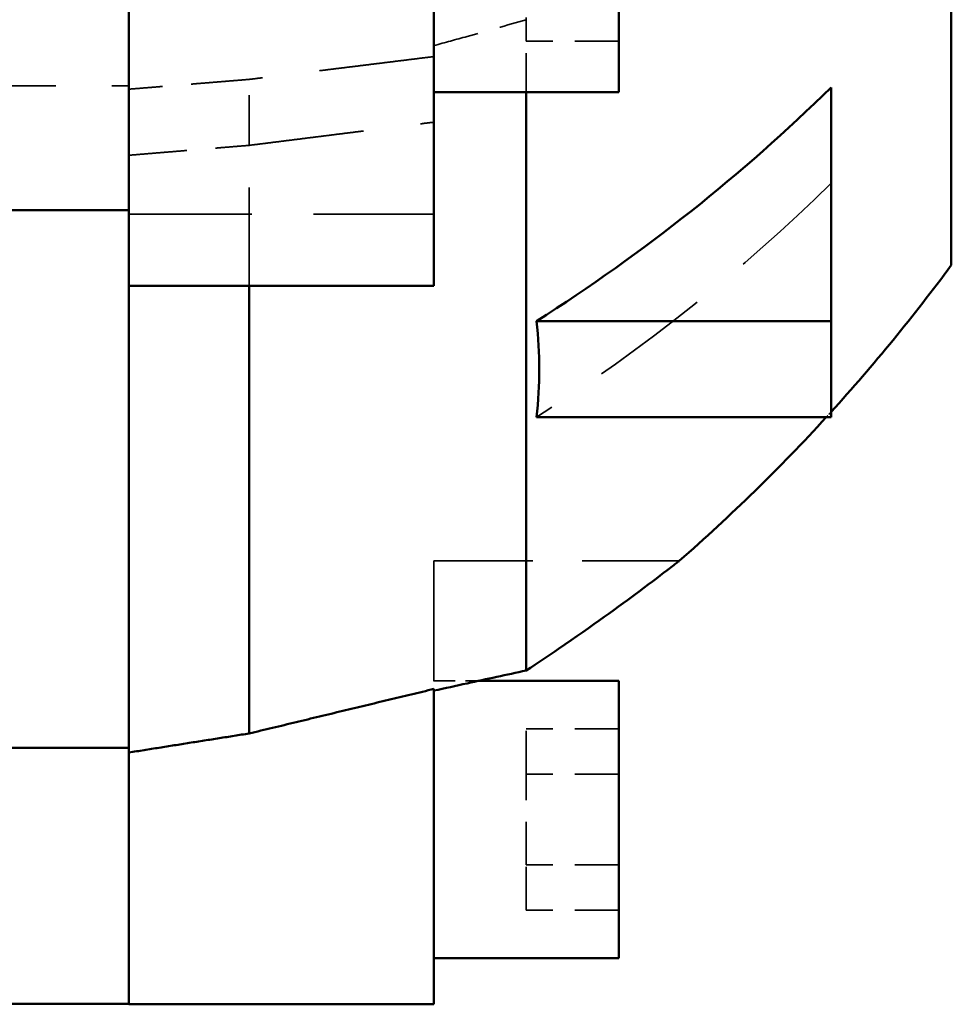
# Model space of a CAD drawing. Header units: millimetres. Extents: x -34725 to 178350, y -13707 to 126150.
# Tile 53 of 256: x -14887 to -14786, y 14130 to 14237. Entities that reach past the tile are written whole.
import ezdxf

# ---------------------------------------------------------------- set-up
doc = ezdxf.new("R2010")
doc.units = ezdxf.units.MM
doc.linetypes.add('DASHED', pattern=[0.75, 0.5, -0.25])
for name, color, linetype, lineweight in [('AM_0', 7, 'CONTINUOUS', 50), ('Sichtbar (ISO)', 7, 'CONTINUOUS', 50), ('Verdeckt (ISO)', 7, 'DASHED', 35)]:
    doc.layers.add(name, color=color, linetype=linetype, lineweight=lineweight)

# ---------------------------------------------------------------- blocks, each defined once
blk = doc.blocks.new('A$C5cacc3fa')
at = {"layer": 'Sichtbar (ISO)'}
for p, q in [((-1547.33, -2628.79), (-1547.33, -2108.79)), ((-1511.33, -2580.06), (-1511.33, -2610.06)), ((-1491.33, -2595.72), (-1491.33, -2630.47)), ((-1458.33, -2595.72), (-1458.33, -2630.47)), ((-1534.33, -2634.86), (-1534.33, -2609.56)), ((-1491.33, -2610.06), (-1511.33, -2610.06)), ((-1501.33, -2672.66), (-1501.33, -2610.06)), ((-1458.33, -2622.85), (-1438.33, -2622.85)), ((-1491.33, -2631.05), (-1491.33, -2630.47)), ((-1458.33, -2630.47), (-1458.33, -2631.05)), ((-1458.33, -2631.05), (-1491.33, -2631.05)), ((-1471.33, -2679.48), (-1471.33, -2631.05)), ((-1458.33, -2681.54), (-1458.33, -2631.05)), ((-1502.43, -2634.86), (-1534.33, -2634.86)), ((-1534.33, -2634.86), (-1534.33, -2645.25)), ((-1534.33, -2645.25), (-1502.43, -2645.25)), ((-1511.33, -2673.79), (-1511.33, -2703.79)), ((-1496.13, -2673.79), (-1511.33, -2673.79)), ((-1491.33, -2674.66), (-1491.33, -2707.31)), ((-1458.33, -2681.04), (-1443.56, -2681.04)), ((-1458.33, -2681.54), (-1458.33, -2707.31)), ((-1491.33, -2703.79), (-1511.33, -2703.79)), ((-1491.33, -2708.79), (-1491.33, -2707.31)), ((-1458.33, -2707.31), (-1458.33, -2708.79)), ((-1458.33, -2708.74), (-1438.4, -2708.74)), ((-1458.33, -2708.79), (-1491.33, -2708.79))]:
    blk.add_line(p, q, dxfattribs=at)
for start, end in [(216.3718, 222.2528), (222.4782, 228.8529)]:
    blk.add_arc((-1386.29, -2510.19), 200, start, end, dxfattribs=at)
blk.add_ellipse((-1386.15, -2489.38), major_axis=(200.12, 0.54), ratio=0.892867, start_param=3.876238, end_param=4.089934, dxfattribs=at)
for points, knots in [([(-1502.43, -2634.86), (-1502.64, -2636.63), (-1502.74, -2638.37), (-1502.74, -2640.06), (-1502.74, -2641.75), (-1502.64, -2643.48), (-1502.43, -2645.25)], [79.909855, 79.909855, 79.909855, 79.909855, 81.032581, 81.032581, 81.032581, 82.155307, 82.155307, 82.155307, 82.155307]), ([(-1517.89, -2660.79), (-1517.89, -2660.79), (-1517.85, -2660.82), (-1517.61, -2661.01), (-1517.29, -2661.26), (-1516.07, -2662.2), (-1514.93, -2663.07), (-1511.42, -2665.69), (-1508.52, -2667.8), (-1503.73, -2671.07), (-1502.56, -2671.85), (-1501.33, -2672.66)], [-68.664743, -68.664743, -68.664743, -68.664743, -68.090703, -68.090703, -66.920622, -66.920622, -64.965991, -64.965991, -61.964411, -61.964411, -61.07507, -61.07507, -61.07507, -61.07507]), ([(-1501.33, -2672.66), (-1499.2, -2673.12), (-1497.06, -2673.59), (-1493.73, -2674.32), (-1492.53, -2674.58), (-1491.33, -2674.84)], [2.7469945, 2.7469945, 2.7469945, 2.7469945, 3.3549461, 3.3549461, 3.6948918, 3.6948918, 3.6948918, 3.6948918])]:
    blk.add_open_spline(points, degree=3, knots=knots, dxfattribs=at)
for points, weights in [([(-1491.33, -2674.66), (-1481.42, -2677.05), (-1471.33, -2679.48)], [1, 1.0000324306, 1]), ([(-1471.33, -2679.48), (-1464.85, -2680.5), (-1458.33, -2681.54)], [1, 1.00000581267, 1])]:
    blk.add_rational_spline(points, weights, degree=2, dxfattribs=at)
at = {"layer": 'Verdeckt (ISO)', "ltscale": 9.347156}
for p, q in [((-1501.33, -2604.54), (-1501.33, -2602)), ((-1501.33, -2683.88), (-1501.33, -2678.97)), ((-1501.33, -2693.7), (-1501.33, -2683.88)), ((-1501.33, -2698.6), (-1501.33, -2693.7))]:
    blk.add_line(p, q, dxfattribs=at)
at = {"layer": 'Verdeckt (ISO)', "ltscale": 9.523383}
for p, q in [((-1511.33, -2604.54), (-1501.33, -2604.54)), ((-1511.33, -2678.97), (-1501.33, -2678.97)), ((-1511.33, -2683.88), (-1501.33, -2683.88)), ((-1511.33, -2693.7), (-1501.33, -2693.7)), ((-1511.33, -2698.6), (-1501.33, -2698.6))]:
    blk.add_line(p, q, dxfattribs=at)
at = {"layer": 'Verdeckt (ISO)', "ltscale": 8.435425}
blk.add_line((-1501.33, -2610.06), (-1501.33, -2604.54), dxfattribs=at)
at = {"layer": 'Verdeckt (ISO)', "ltscale": 10.867478}
blk.add_line((-1471.33, -2615.83), (-1471.33, -2608.69), dxfattribs=at)
at = {"layer": 'Verdeckt (ISO)', "ltscale": 24.189648}
blk.add_line((-1438.33, -2609.39), (-1458.33, -2609.39), dxfattribs=at)
at = {"layer": 'Verdeckt (ISO)', "ltscale": 21.292391}
blk.add_line((-1471.33, -2631.05), (-1471.33, -2615.83), dxfattribs=at)
at = {"layer": 'Verdeckt (ISO)', "ltscale": 26.608612}
blk.add_line((-1458.33, -2623.27), (-1491.33, -2623.27), dxfattribs=at)
at = {"layer": 'Verdeckt (ISO)', "ltscale": 21.417301}
blk.add_line((-1491.33, -2660.79), (-1517.89, -2660.79), dxfattribs=at)
at = {"layer": 'Verdeckt (ISO)', "ltscale": 26.043617}
blk.add_line((-1491.33, -2660.79), (-1491.33, -2674.66), dxfattribs=at)
at = {"layer": 'Verdeckt (ISO)', "ltscale": 4.575207}
blk.add_line((-1491.33, -2673.79), (-1496.13, -2673.79), dxfattribs=at)
at = {"layer": 'Verdeckt (ISO)', "ltscale": 0.749319}
blk.add_arc((-1386.29, -2510.19), 200, 222.2528, 222.4782, dxfattribs=at)
at = {"layer": 'Verdeckt (ISO)', "ltscale": 25.861143}
blk.add_ellipse((-1386.15, -2499.76), major_axis=(200.12, 0.54), ratio=0.892867, start_param=3.876238, end_param=4.089934, dxfattribs=at)
at = {"layer": 'Verdeckt (ISO)', "ltscale": 9.893517}
blk.add_open_spline([(-1491.33, -2605.03), (-1492.53, -2604.7), (-1493.73, -2604.37), (-1497.06, -2603.45), (-1499.2, -2602.84), (-1501.33, -2602.23)], degree=3, knots=[3.0150004, 3.0150004, 3.0150004, 3.0150004, 3.3549461, 3.3549461, 3.9628977, 3.9628977, 3.9628977, 3.9628977], dxfattribs=at)
at = {"layer": 'Verdeckt (ISO)', "ltscale": 24.930536}
blk.add_rational_spline([(-1491.33, -2606.22), (-1481.42, -2607.45), (-1471.33, -2608.69)], [1, 1.00003243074, 1], degree=2, dxfattribs=at)
at = {"layer": 'Verdeckt (ISO)', "ltscale": 12.546185}
blk.add_rational_spline([(-1471.33, -2608.69), (-1464.85, -2609.22), (-1458.33, -2609.75)], [1, 1.0000058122, 1], degree=2, dxfattribs=at)
at = {"layer": 'Verdeckt (ISO)', "ltscale": 24.952312}
blk.add_rational_spline([(-1471.33, -2615.83), (-1481.42, -2614.56), (-1491.33, -2613.32)], [1, 1.0000333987, 1], degree=2, dxfattribs=at)
at = {"layer": 'Verdeckt (ISO)', "ltscale": 12.550978}
blk.add_rational_spline([(-1458.33, -2616.9), (-1464.85, -2616.36), (-1471.33, -2615.83)], [1, 1.00000598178, 1], degree=2, dxfattribs=at)

msp = doc.modelspace()

# ---------------------------------------------------------------- block references
at = {"layer": 'AM_0', "xscale": -1}
msp.add_blockref('A$C5cacc3fa', (-16333.649, 16838.79), dxfattribs=at)

doc.saveas('drawing.dxf')
